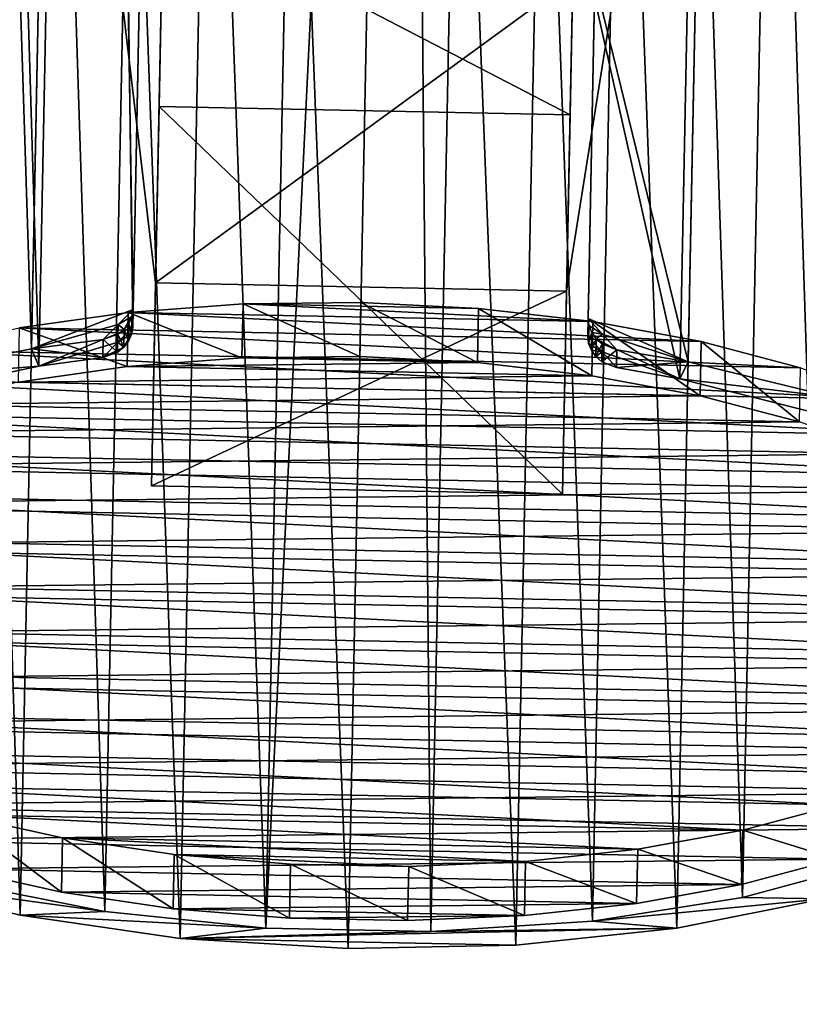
# Model space of a CAD drawing. Header units: millimetres. Extents: x -44 to 62, y -370 to 390.
# Tile 52 of 59: x -11 to 15, y 270 to 303. Entities that reach past the tile are written whole.
import ezdxf

# ---------------------------------------------------------------- set-up
doc = ezdxf.new("R2010")
doc.units = ezdxf.units.MM
doc.header["$LTSCALE"] = 25.4
doc.layers.get('0').update_dxf_attribs({"true_color": 0xff5454})

# ---------------------------------------------------------------- blocks, each defined once
blk = doc.blocks.new('MONO-DEEP-III-10461-10466.STL')
at = {"color": 250, "true_color": 0x262626}
mesh = blk.add_polyface(dxfattribs=at)
corners = [(-11.05, 292.051, 90.424), (-14.127, 387.972, 47.438), (-16.05, 291.046, 87.77), (-9.127, 388.977, 50.092)]
mesh.append_faces([[corners[k] for k in face] for face in [(0, 1, 2), (1, 0, 3)]], dxfattribs={"vtx0": -1, "color": 250})
mesh = blk.add_polyface(dxfattribs=at)
corners = [(-7.588, 293.391, 91.206), (-9.127, 388.977, 50.092), (-11.05, 292.051, 90.424), (-7.359, 304.93, 86.405)]
mesh.append_faces([[corners[k] for k in face] for face in [(0, 1, 2), (1, 0, 3)]], dxfattribs={"vtx0": -1, "color": 250})
mesh = blk.add_polyface(dxfattribs=at)
corners = [(11.316, 291.607, 90.424), (8.138, 304.622, 86.405), (7.909, 293.083, 91.206), (13.239, 388.533, 50.092)]
mesh.append_faces([[corners[k] for k in face] for face in [(0, 1, 2), (1, 0, 3)]], dxfattribs={"vtx0": -1, "color": 250})
mesh = blk.add_polyface(dxfattribs=at)
corners = [(16.272, 290.404, 87.77), (13.239, 388.533, 50.092), (11.316, 291.607, 90.424), (18.195, 387.33, 47.438)]
mesh.append_faces([[corners[k] for k in face] for face in [(0, 1, 2), (1, 0, 3)]], dxfattribs={"vtx0": -1, "color": 250})
mesh = blk.add_polyface(dxfattribs=at)
corners = [(-13.71, 387.368, 46.008), (-10.794, 291.46, 89.016), (-15.632, 290.442, 86.339), (-8.871, 388.386, 48.684)]
mesh.append_faces([[corners[k] for k in face] for face in [(0, 1, 2), (1, 0, 3)]], dxfattribs={"vtx0": -1, "color": 250})
mesh = blk.add_polyface(dxfattribs=at)
corners = [(-8.871, 388.386, 48.684), (-7.6, 292.789, 89.759), (-10.794, 291.46, 89.016), (-7.371, 304.328, 84.958)]
mesh.append_faces([[corners[k] for k in face] for face in [(0, 1, 2), (1, 0, 3)]], dxfattribs={"vtx0": -1, "color": 250})
mesh = blk.add_polyface(dxfattribs=at)
corners = [(8.126, 304.02, 84.958), (11.036, 291.027, 89.016), (7.897, 292.481, 89.759), (12.959, 387.953, 48.684)]
mesh.append_faces([[corners[k] for k in face] for face in [(0, 1, 2), (1, 0, 3)]], dxfattribs={"vtx0": -1, "color": 250})
mesh = blk.add_polyface(dxfattribs=at)
corners = [(12.959, 387.953, 48.684), (15.83, 289.818, 86.339), (11.036, 291.027, 89.016), (17.753, 386.744, 46.008)]
mesh.append_faces([[corners[k] for k in face] for face in [(0, 1, 2), (1, 0, 3)]], dxfattribs={"vtx0": -1, "color": 250})
mesh = blk.add_polyface(dxfattribs=at)
corners = [(17.674, 274.577, 49.801), (15.096, 370.285, 6.328), (13.173, 273.359, 46.66), (19.597, 371.503, 9.469)]
mesh.append_faces([[corners[k] for k in face] for face in [(0, 1, 2), (1, 0, 3)]], dxfattribs={"vtx0": -1, "color": 250})
mesh = blk.add_polyface(dxfattribs=at)
corners = [(-14.466, 370.884, 6.356), (-11.433, 272.755, 44.034), (-16.389, 273.958, 46.688), (-9.51, 369.681, 3.702)]
mesh.append_faces([[corners[k] for k in face] for face in [(0, 1, 2), (1, 0, 3)]], dxfattribs={"vtx0": -1, "color": 250})
mesh = blk.add_polyface(dxfattribs=at)
corners = [(-8.547, 272.883, 44.48), (-11.707, 370.817, 6.328), (-13.63, 273.891, 46.66), (-6.624, 369.809, 4.148)]
mesh.append_faces([[corners[k] for k in face] for face in [(0, 1, 2), (1, 0, 3)]], dxfattribs={"vtx0": -1, "color": 250})
mesh = blk.add_polyface(dxfattribs=at)
corners = [(13.173, 273.359, 46.66), (9.977, 369.48, 4.148), (8.054, 272.554, 44.48), (15.096, 370.285, 6.328)]
mesh.append_faces([[corners[k] for k in face] for face in [(0, 1, 2), (1, 0, 3)]], dxfattribs={"vtx0": -1, "color": 250})
mesh = blk.add_polyface(dxfattribs=at)
corners = [(12.856, 369.237, 3.702), (15.933, 273.316, 46.688), (10.933, 272.311, 44.034), (17.856, 370.242, 6.356)]
mesh.append_faces([[corners[k] for k in face] for face in [(0, 1, 2), (1, 0, 3)]], dxfattribs={"vtx0": -1, "color": 250})
mesh = blk.add_polyface(dxfattribs=at)
corners = [(-9.51, 369.681, 3.702), (-5.98, 271.964, 42.393), (-11.433, 272.755, 44.034), (-4.057, 368.89, 2.062)]
mesh.append_faces([[corners[k] for k in face] for face in [(0, 1, 2), (1, 0, 3)]], dxfattribs={"vtx0": -1, "color": 250})
mesh = blk.add_polyface(dxfattribs=at)
corners = [(-3.066, 272.31, 43.364), (-6.624, 369.809, 4.148), (-8.547, 272.883, 44.48), (-1.143, 369.236, 3.032)]
mesh.append_faces([[corners[k] for k in face] for face in [(0, 1, 2), (1, 0, 3)]], dxfattribs={"vtx0": -1, "color": 250})
mesh = blk.add_polyface(dxfattribs=at)
corners = [(8.054, 272.554, 44.48), (4.478, 369.125, 3.032), (2.555, 272.199, 43.364), (9.977, 369.48, 4.148)]
mesh.append_faces([[corners[k] for k in face] for face in [(0, 1, 2), (1, 0, 3)]], dxfattribs={"vtx0": -1, "color": 250})
mesh = blk.add_polyface(dxfattribs=at)
corners = [(1.666, 369.122, 2.892), (-1.143, 369.236, 3.032), (-3.066, 272.31, 43.364)]
mesh.append_faces([[corners[k] for k in face] for face in [(0, 1, 2)]], dxfattribs={"color": 250})
mesh = blk.add_polyface(dxfattribs=at)
corners = [(2.555, 272.199, 43.364), (1.666, 369.122, 2.892), (-3.066, 272.31, 43.364)]
mesh.append_faces([[corners[k] for k in face] for face in [(0, 1, 2)]], dxfattribs={"color": 250})
mesh = blk.add_polyface(dxfattribs=at)
corners = [(4.478, 369.125, 3.032), (1.666, 369.122, 2.892), (2.555, 272.199, 43.364)]
mesh.append_faces([[corners[k] for k in face] for face in [(0, 1, 2)]], dxfattribs={"color": 250})
mesh = blk.add_polyface(dxfattribs=at)
corners = [(7.376, 368.663, 2.062), (10.933, 272.311, 44.034), (5.453, 271.737, 42.393), (12.856, 369.237, 3.702)]
mesh.append_faces([[corners[k] for k in face] for face in [(0, 1, 2), (1, 0, 3)]], dxfattribs={"vtx0": -1, "color": 250})
mesh = blk.add_polyface(dxfattribs=at)
corners = [(-4.057, 368.89, 2.062), (-0.268, 271.62, 41.838), (-5.98, 271.964, 42.393), (1.655, 368.546, 1.507)]
mesh.append_faces([[corners[k] for k in face] for face in [(0, 1, 2), (1, 0, 3)]], dxfattribs={"vtx0": -1, "color": 250})
mesh = blk.add_polyface(dxfattribs=at)
corners = [(1.655, 368.546, 1.507), (5.453, 271.737, 42.393), (-0.268, 271.62, 41.838), (7.376, 368.663, 2.062)]
mesh.append_faces([[corners[k] for k in face] for face in [(0, 1, 2), (1, 0, 3)]], dxfattribs={"vtx0": -1, "color": 250})
mesh = blk.add_polyface(dxfattribs=at)
corners = [(29.2, 340.4, 151.375), (-29.2, -340.4, 151.375), (-29.2, 340.4, 151.375), (29.2, -340.4, 151.375)]
mesh.append_faces([[corners[k] for k in face] for face in [(0, 1, 2), (1, 0, 3)]], dxfattribs={"vtx0": -1, "color": 250})
mesh = blk.add_polyface(dxfattribs=at)
corners = [(29.2, -340.4, 152.175), (-29.2, 340.4, 152.175), (-29.2, -340.4, 152.175), (29.2, 340.4, 152.175)]
mesh.append_faces([[corners[k] for k in face] for face in [(0, 1, 2), (1, 0, 3)]], dxfattribs={"vtx0": -1, "color": 250})
at = {"color": 18, "true_color": 0x000000}
mesh = blk.add_polyface(dxfattribs=at)
corners = [(-8.233, 306.225, 134.853), (-6.563, 307.216, 90.453), (-6.82, 294.292, 95.831), (-7.831, 326.533, 126.402)]
mesh.append_faces([[corners[k] for k in face] for face in [(0, 1, 2), (1, 0, 3)]], dxfattribs={"vtx0": -1, "color": 18})
mesh = blk.add_polyface(dxfattribs=at)
corners = [(7.434, 306.938, 90.453), (9.063, 305.881, 134.853), (7.177, 294.015, 95.831), (9.466, 326.19, 126.402)]
mesh.append_faces([[corners[k] for k in face] for face in [(0, 1, 2), (1, 0, 3)]], dxfattribs={"vtx0": -1, "color": 18})
mesh = blk.add_polyface(dxfattribs=at)
corners = [(-6.82, 294.292, 95.831), (-6.701, 300.303, 73.834), (-6.957, 287.38, 79.212), (-6.563, 307.216, 90.453)]
mesh.append_faces([[corners[k] for k in face] for face in [(0, 1, 2), (1, 0, 3)]], dxfattribs={"vtx0": -1, "color": 18})
mesh = blk.add_polyface(dxfattribs=at)
corners = [(-6.563, 307.216, 90.453), (7.297, 300.025, 73.834), (-6.701, 300.303, 73.834), (7.434, 306.938, 90.453)]
mesh.append_faces([[corners[k] for k in face] for face in [(0, 1, 2), (1, 0, 3)]], dxfattribs={"vtx0": -1, "color": 18})
mesh = blk.add_polyface(dxfattribs=at)
corners = [(7.297, 300.025, 73.834), (7.177, 294.015, 95.831), (7.04, 287.102, 79.212), (7.434, 306.938, 90.453)]
mesh.append_faces([[corners[k] for k in face] for face in [(0, 1, 2), (1, 0, 3)]], dxfattribs={"vtx0": -1, "color": 18})
mesh = blk.add_polyface(dxfattribs=at)
corners = [(9.063, 305.881, 134.853), (-6.82, 294.292, 95.831), (7.177, 294.015, 95.831), (-8.233, 306.225, 134.853)]
mesh.append_faces([[corners[k] for k in face] for face in [(0, 1, 2), (1, 0, 3)]], dxfattribs={"vtx0": -1, "color": 18})
at = {"color": 250, "true_color": 0x262626}
mesh = blk.add_polyface(dxfattribs=at)
corners = [(-7.371, 304.328, 84.958), (-7.588, 293.391, 91.206), (-7.6, 292.789, 89.759), (-7.359, 304.93, 86.405)]
mesh.append_faces([[corners[k] for k in face] for face in [(0, 1, 2), (1, 0, 3)]], dxfattribs={"vtx0": -1, "color": 250})
mesh = blk.add_polyface(dxfattribs=at)
corners = [(7.909, 293.083, 91.206), (8.126, 304.02, 84.958), (7.897, 292.481, 89.759), (8.138, 304.622, 86.405)]
mesh.append_faces([[corners[k] for k in face] for face in [(0, 1, 2), (1, 0, 3)]], dxfattribs={"vtx0": -1, "color": 250})
at = {"color": 18, "true_color": 0x000000}
mesh = blk.add_polyface(dxfattribs=at)
corners = [(-6.701, 300.303, 73.834), (7.04, 287.102, 79.212), (-6.957, 287.38, 79.212), (7.297, 300.025, 73.834)]
mesh.append_faces([[corners[k] for k in face] for face in [(0, 1, 2), (1, 0, 3)]], dxfattribs={"vtx0": -1, "color": 18})
mesh = blk.add_polyface(dxfattribs=at)
corners = [(7.177, 294.015, 95.831), (-6.957, 287.38, 79.212), (7.04, 287.102, 79.212), (-6.82, 294.292, 95.831)]
mesh.append_faces([[corners[k] for k in face] for face in [(0, 1, 2), (1, 0, 3)]], dxfattribs={"vtx0": -1, "color": 18})
mesh = blk.add_polyface(dxfattribs=at)
corners = [(-6.189, 274.824, 44.049), (1.799, 274.418, 43.453), (-2.223, 274.497, 43.453), (5.775, 274.587, 44.049), (-9.995, 275.389, 45.226), (9.6, 275, 45.226), (-13.542, 276.178, 46.952), (13.176, 275.648, 46.952), (-16.74, 277.17, 49.183), (16.41, 276.512, 49.183), (-19.504, 278.339, 51.862), (19.219, 277.571, 51.862), (-21.764, 279.656, 54.92), (21.529, 278.797, 54.92), (-23.46, 281.086, 58.276), (23.281, 280.159, 58.276), (-24.55, 282.593, 61.844), (24.43, 281.621, 61.844), (-25.005, 284.136, 65.531), (24.945, 283.145, 65.531), (-24.812, 285.677, 69.243), (24.814, 284.692, 69.243), (-23.977, 287.175, 72.883), (24.039, 286.222, 72.883), (-22.522, 288.591, 76.356), (22.641, 287.695, 76.356), (-20.484, 289.889, 79.573), (20.657, 289.073, 79.573), (-17.917, 291.036, 82.45), (18.136, 290.32, 82.45), (-14.885, 292, 84.914), (15.146, 291.405, 84.914), (-11.469, 292.759, 86.899), (11.762, 292.298, 86.899), (-7.757, 293.291, 88.355), (8.074, 292.977, 88.355), (-3.844, 293.583, 89.244), (4.175, 293.424, 89.244), (0.168, 293.628, 89.543)]
mesh.append_faces([[corners[k] for k in face] for face in [(0, 1, 2), (37, 36, 38)]], dxfattribs={"vtx0": -1, "color": 18})
mesh.append_faces([[corners[k] for k in face] for face in [(1, 0, 3), (3, 4, 5), (5, 6, 7), (7, 8, 9), (9, 10, 11), (11, 12, 13), (13, 14, 15), (15, 16, 17), (17, 18, 19), (19, 20, 21), (21, 22, 23), (23, 24, 25), (25, 26, 27), (27, 28, 29), (29, 30, 31), (31, 32, 33), (33, 34, 35), (35, 36, 37)]], dxfattribs={"vtx0": -1, "vtx1": -1, "color": 18})
mesh.append_faces([[corners[k] for k in face] for face in [(3, 0, 4), (5, 4, 6), (7, 6, 8), (9, 8, 10), (11, 10, 12), (13, 12, 14), (15, 14, 16), (17, 16, 18), (19, 18, 20), (21, 20, 22), (23, 22, 24), (25, 24, 26), (27, 26, 28), (29, 28, 30), (31, 30, 32), (33, 32, 34), (35, 34, 36)]], dxfattribs={"vtx0": -1, "vtx2": -1, "color": 18})
mesh = blk.add_polyface(dxfattribs=at)
corners = [(-3.88, 291.737, 90.012), (-7.757, 293.291, 88.355), (-7.793, 291.445, 89.123), (-3.844, 293.583, 89.244)]
mesh.append_faces([[corners[k] for k in face] for face in [(0, 1, 2), (1, 0, 3)]], dxfattribs={"vtx0": -1, "color": 18})
mesh = blk.add_polyface(dxfattribs=at)
corners = [(0.132, 291.782, 90.311), (-3.844, 293.583, 89.244), (-3.88, 291.737, 90.012), (0.168, 293.628, 89.543)]
mesh.append_faces([[corners[k] for k in face] for face in [(0, 1, 2), (1, 0, 3)]], dxfattribs={"vtx0": -1, "color": 18})
mesh = blk.add_polyface(dxfattribs=at)
corners = [(4.139, 291.578, 90.012), (0.168, 293.628, 89.543), (0.132, 291.782, 90.311), (4.175, 293.424, 89.244)]
mesh.append_faces([[corners[k] for k in face] for face in [(0, 1, 2), (1, 0, 3)]], dxfattribs={"vtx0": -1, "color": 18})
mesh = blk.add_polyface(dxfattribs=at)
corners = [(-7.793, 291.445, 89.123), (-11.469, 292.759, 86.899), (-11.506, 290.913, 87.667), (-7.757, 293.291, 88.355)]
mesh.append_faces([[corners[k] for k in face] for face in [(0, 1, 2), (1, 0, 3)]], dxfattribs={"vtx0": -1, "color": 18})
at = {"color": 250, "true_color": 0x262626}
mesh = blk.add_polyface(dxfattribs=at)
corners = [(-7.588, 293.391, 91.206), (-11.05, 292.051, 90.424), (-8.1, 292.881, 91.257)]
mesh.append_faces([[corners[k] for k in face] for face in [(0, 1, 2)]], dxfattribs={"color": 250})
mesh = blk.add_polyface(dxfattribs=at)
corners = [(-7.588, 293.391, 91.206), (-8.1, 292.881, 91.257), (-7.627, 293.147, 91.297)]
mesh.append_faces([[corners[k] for k in face] for face in [(0, 1, 2)]], dxfattribs={"color": 250})
mesh = blk.add_polyface(dxfattribs=at)
corners = [(-7.895, 292.709, 91.397), (-7.627, 293.147, 91.297), (-8.1, 292.881, 91.257), (-7.731, 292.917, 91.361)]
mesh.append_faces([[corners[k] for k in face] for face in [(0, 1, 2), (1, 0, 3)]], dxfattribs={"vtx0": -1, "color": 250})
mesh = blk.add_polyface(dxfattribs=at)
corners = [(-7.639, 292.546, 89.849), (-7.731, 292.917, 91.361), (-7.743, 292.314, 89.912), (-7.627, 293.147, 91.297)]
mesh.append_faces([[corners[k] for k in face] for face in [(0, 1, 2), (1, 0, 3)]], dxfattribs={"vtx0": -1, "color": 250})
mesh = blk.add_polyface(dxfattribs=at)
corners = [(-7.6, 292.789, 89.759), (-7.627, 293.147, 91.297), (-7.639, 292.546, 89.849), (-7.588, 293.391, 91.206)]
mesh.append_faces([[corners[k] for k in face] for face in [(0, 1, 2), (1, 0, 3)]], dxfattribs={"vtx0": -1, "color": 250})
at = {"color": 18, "true_color": 0x000000}
mesh = blk.add_polyface(dxfattribs=at)
corners = [(8.037, 291.131, 89.123), (4.175, 293.424, 89.244), (4.139, 291.578, 90.012), (8.074, 292.977, 88.355)]
mesh.append_faces([[corners[k] for k in face] for face in [(0, 1, 2), (1, 0, 3)]], dxfattribs={"vtx0": -1, "color": 18})
at = {"color": 250, "true_color": 0x262626}
mesh = blk.add_polyface(dxfattribs=at)
corners = [(-8.1, 292.881, 91.257), (-11.05, 292.051, 90.424), (-8.608, 292.367, 91.3)]
mesh.append_faces([[corners[k] for k in face] for face in [(0, 1, 2)]], dxfattribs={"color": 250})
mesh = blk.add_polyface(dxfattribs=at)
corners = [(-8.1, 292.881, 91.257), (-8.608, 292.367, 91.3), (-8.105, 292.543, 91.398)]
mesh.append_faces([[corners[k] for k in face] for face in [(0, 1, 2)]], dxfattribs={"color": 250})
mesh = blk.add_polyface(dxfattribs=at)
corners = [(-7.895, 292.709, 91.397), (-8.1, 292.881, 91.257), (-8.105, 292.543, 91.398)]
mesh.append_faces([[corners[k] for k in face] for face in [(0, 1, 2)]], dxfattribs={"color": 250})
mesh = blk.add_polyface(dxfattribs=at)
corners = [(-7.743, 292.314, 89.912), (-7.895, 292.709, 91.397), (-7.908, 292.105, 89.944), (-7.731, 292.917, 91.361)]
mesh.append_faces([[corners[k] for k in face] for face in [(0, 1, 2), (1, 0, 3)]], dxfattribs={"vtx0": -1, "color": 250})
mesh = blk.add_polyface(dxfattribs=at)
corners = [(7.938, 292.839, 91.296), (7.897, 292.481, 89.759), (7.927, 292.236, 89.849), (7.909, 293.083, 91.206)]
mesh.append_faces([[corners[k] for k in face] for face in [(0, 1, 2), (1, 0, 3)]], dxfattribs={"vtx0": -1, "color": 250})
mesh = blk.add_polyface(dxfattribs=at)
corners = [(8.4, 292.553, 91.257), (7.909, 293.083, 91.206), (7.938, 292.839, 91.296)]
mesh.append_faces([[corners[k] for k in face] for face in [(0, 1, 2)]], dxfattribs={"color": 250})
mesh = blk.add_polyface(dxfattribs=at)
corners = [(11.316, 291.607, 90.424), (7.909, 293.083, 91.206), (8.4, 292.553, 91.257)]
mesh.append_faces([[corners[k] for k in face] for face in [(0, 1, 2)]], dxfattribs={"color": 250})
mesh = blk.add_polyface(dxfattribs=at)
corners = [(8.034, 292.604, 91.361), (7.927, 292.236, 89.849), (8.022, 292.001, 89.912), (7.938, 292.839, 91.296)]
mesh.append_faces([[corners[k] for k in face] for face in [(0, 1, 2), (1, 0, 3)]], dxfattribs={"vtx0": -1, "color": 250})
mesh = blk.add_polyface(dxfattribs=at)
corners = [(8.034, 292.604, 91.361), (8.4, 292.553, 91.257), (7.938, 292.839, 91.296), (8.189, 292.39, 91.397)]
mesh.append_faces([[corners[k] for k in face] for face in [(0, 1, 2), (1, 0, 3)]], dxfattribs={"vtx0": -1, "color": 250})
at = {"color": 18, "true_color": 0x000000}
mesh = blk.add_polyface(dxfattribs=at)
corners = [(11.726, 290.452, 87.667), (8.074, 292.977, 88.355), (8.037, 291.131, 89.123), (11.762, 292.298, 86.899)]
mesh.append_faces([[corners[k] for k in face] for face in [(0, 1, 2), (1, 0, 3)]], dxfattribs={"vtx0": -1, "color": 18})
at = {"color": 250, "true_color": 0x262626}
mesh = blk.add_polyface(dxfattribs=at)
corners = [(-7.6, 292.789, 89.759), (-8.112, 292.275, 89.801), (-10.794, 291.46, 89.016)]
mesh.append_faces([[corners[k] for k in face] for face in [(0, 1, 2)]], dxfattribs={"color": 250})
mesh = blk.add_polyface(dxfattribs=at)
corners = [(-8.117, 291.937, 89.942), (-8.608, 292.367, 91.3), (-8.62, 291.757, 89.834), (-8.105, 292.543, 91.398)]
mesh.append_faces([[corners[k] for k in face] for face in [(0, 1, 2), (1, 0, 3)]], dxfattribs={"vtx0": -1, "color": 250})
mesh = blk.add_polyface(dxfattribs=at)
corners = [(-7.908, 292.105, 89.944), (-8.105, 292.543, 91.398), (-8.117, 291.937, 89.942), (-7.895, 292.709, 91.397)]
mesh.append_faces([[corners[k] for k in face] for face in [(0, 1, 2), (1, 0, 3)]], dxfattribs={"vtx0": -1, "color": 250})
mesh = blk.add_polyface(dxfattribs=at)
corners = [(-7.6, 292.789, 89.759), (-7.639, 292.546, 89.849), (-8.112, 292.275, 89.801)]
mesh.append_faces([[corners[k] for k in face] for face in [(0, 1, 2)]], dxfattribs={"color": 250})
mesh = blk.add_polyface(dxfattribs=at)
corners = [(-7.639, 292.546, 89.849), (-7.908, 292.105, 89.944), (-8.112, 292.275, 89.801), (-7.743, 292.314, 89.912)]
mesh.append_faces([[corners[k] for k in face] for face in [(0, 1, 2), (1, 0, 3)]], dxfattribs={"vtx0": -1, "color": 250})
mesh = blk.add_polyface(dxfattribs=at)
corners = [(8.388, 291.948, 89.801), (7.927, 292.236, 89.849), (7.897, 292.481, 89.759)]
mesh.append_faces([[corners[k] for k in face] for face in [(0, 1, 2)]], dxfattribs={"color": 250})
mesh = blk.add_polyface(dxfattribs=at)
corners = [(11.036, 291.027, 89.016), (8.388, 291.948, 89.801), (7.897, 292.481, 89.759)]
mesh.append_faces([[corners[k] for k in face] for face in [(0, 1, 2)]], dxfattribs={"color": 250})
mesh = blk.add_polyface(dxfattribs=at)
corners = [(8.189, 292.39, 91.397), (8.022, 292.001, 89.912), (8.177, 291.786, 89.944), (8.034, 292.604, 91.361)]
mesh.append_faces([[corners[k] for k in face] for face in [(0, 1, 2), (1, 0, 3)]], dxfattribs={"vtx0": -1, "color": 250})
mesh = blk.add_polyface(dxfattribs=at)
corners = [(8.888, 292.02, 91.3), (8.4, 292.553, 91.257), (8.189, 292.39, 91.397)]
mesh.append_faces([[corners[k] for k in face] for face in [(0, 1, 2)]], dxfattribs={"color": 250})
mesh = blk.add_polyface(dxfattribs=at)
corners = [(11.316, 291.607, 90.424), (8.4, 292.553, 91.257), (8.888, 292.02, 91.3)]
mesh.append_faces([[corners[k] for k in face] for face in [(0, 1, 2)]], dxfattribs={"color": 250})
mesh = blk.add_polyface(dxfattribs=at)
corners = [(5.453, 271.737, 42.393), (-5.98, 271.964, 42.393), (-0.268, 271.62, 41.838), (10.933, 272.311, 44.034), (2.555, 272.199, 43.364), (8.054, 272.554, 44.48), (15.933, 273.316, 46.688), (13.173, 273.359, 46.66), (17.674, 274.577, 49.801), (20.234, 274.709, 50.239), (21.346, 276.151, 53.757), (23.647, 276.428, 54.534), (24.017, 278.006, 58.344), (26.025, 278.399, 59.383), (25.562, 280.057, 63.345), (27.263, 280.535, 64.575), (25.909, 282.207, 68.528), (27.307, 282.742, 69.883), (25.042, 284.355, 73.651), (26.155, 284.926, 75.075), (23.001, 286.402, 78.473), (23.857, 286.989, 79.924), (19.882, 288.252, 82.77), (20.514, 288.842, 84.218), (15.83, 289.818, 86.339), (16.272, 290.404, 87.77), (11.036, 291.027, 89.016), (11.316, 291.607, 90.424), (8.876, 291.41, 89.834), (8.888, 292.02, 91.3), (-3.066, 272.31, 43.364), (-11.433, 272.755, 44.034), (-8.547, 272.883, 44.48), (-16.389, 273.958, 46.688), (-13.63, 273.891, 46.66), (-18.079, 275.287, 49.801), (-20.631, 275.52, 50.239), (-21.686, 277.004, 53.757), (-23.975, 277.373, 54.534), (-24.281, 278.964, 58.344), (-26.272, 279.436, 59.383), (-25.743, 281.075, 63.345), (-27.425, 281.62, 64.575), (-26.005, 283.237, 68.528), (-27.381, 283.827, 69.883), (-25.053, 285.349, 73.651), (-26.143, 285.963, 75.075), (-22.933, 287.314, 78.473), (-23.765, 287.934, 79.924), (-19.743, 289.038, 82.77), (-20.351, 289.653, 84.218), (-15.632, 290.442, 86.339), (-16.05, 291.046, 87.77), (-10.794, 291.46, 89.016), (-11.05, 292.051, 90.424), (-8.62, 291.757, 89.834), (-8.608, 292.367, 91.3)]
mesh.append_faces([[corners[k] for k in face] for face in [(0, 1, 2), (28, 27, 29), (54, 55, 56)]], dxfattribs={"vtx0": -1, "color": 250})
mesh.append_faces([[corners[k] for k in face] for face in [(4, 3, 5), (5, 6, 7), (7, 6, 8), (8, 9, 10), (10, 11, 12), (12, 13, 14), (14, 15, 16), (16, 17, 18), (18, 19, 20), (20, 21, 22), (22, 23, 24), (24, 25, 26), (26, 27, 28), (1, 30, 31), (30, 1, 4), (31, 32, 33), (33, 35, 36), (36, 37, 38), (38, 39, 40), (40, 41, 42), (42, 43, 44), (44, 45, 46), (46, 47, 48), (48, 49, 50), (50, 51, 52), (52, 53, 54)]], dxfattribs={"vtx0": -1, "vtx1": -1, "color": 250})
mesh.append_faces([[corners[k] for k in face] for face in [(1, 3, 4)]], dxfattribs={"vtx0": -1, "vtx1": -1, "vtx2": -1, "color": 250})
mesh.append_faces([[corners[k] for k in face] for face in [(1, 0, 3), (5, 3, 6), (8, 6, 9), (10, 9, 11), (12, 11, 13), (14, 13, 15), (16, 15, 17), (18, 17, 19), (20, 19, 21), (22, 21, 23), (24, 23, 25), (26, 25, 27), (31, 30, 32), (33, 32, 34), (33, 34, 35), (36, 35, 37), (38, 37, 39), (40, 39, 41), (42, 41, 43), (44, 43, 45), (46, 45, 47), (48, 47, 49), (50, 49, 51), (52, 51, 53), (54, 53, 55)]], dxfattribs={"vtx0": -1, "vtx2": -1, "color": 250})
mesh = blk.add_polyface(dxfattribs=at)
corners = [(-8.112, 292.275, 89.801), (-8.62, 291.757, 89.834), (-10.794, 291.46, 89.016)]
mesh.append_faces([[corners[k] for k in face] for face in [(0, 1, 2)]], dxfattribs={"color": 250})
mesh = blk.add_polyface(dxfattribs=at)
corners = [(-7.908, 292.105, 89.944), (-8.62, 291.757, 89.834), (-8.112, 292.275, 89.801)]
mesh.append_faces([[corners[k] for k in face] for face in [(0, 1, 2)]], dxfattribs={"color": 250})
mesh = blk.add_polyface(dxfattribs=at)
corners = [(8.388, 291.948, 89.801), (8.022, 292.001, 89.912), (7.927, 292.236, 89.849), (8.177, 291.786, 89.944)]
mesh.append_faces([[corners[k] for k in face] for face in [(0, 1, 2), (1, 0, 3)]], dxfattribs={"vtx0": -1, "color": 250})
mesh = blk.add_polyface(dxfattribs=at)
corners = [(8.392, 292.216, 91.398), (8.177, 291.786, 89.944), (8.38, 291.61, 89.942), (8.189, 292.39, 91.397)]
mesh.append_faces([[corners[k] for k in face] for face in [(0, 1, 2), (1, 0, 3)]], dxfattribs={"vtx0": -1, "color": 250})
mesh = blk.add_polyface(dxfattribs=at)
corners = [(8.888, 292.02, 91.3), (8.189, 292.39, 91.397), (8.392, 292.216, 91.398)]
mesh.append_faces([[corners[k] for k in face] for face in [(0, 1, 2)]], dxfattribs={"color": 250})
mesh = blk.add_polyface(dxfattribs=at)
corners = [(8.888, 292.02, 91.3), (8.38, 291.61, 89.942), (8.876, 291.41, 89.834), (8.392, 292.216, 91.398)]
mesh.append_faces([[corners[k] for k in face] for face in [(0, 1, 2), (1, 0, 3)]], dxfattribs={"vtx0": -1, "color": 250})
at = {"color": 18, "true_color": 0x000000}
mesh = blk.add_polyface(dxfattribs=at)
corners = [(15.109, 289.559, 85.682), (11.762, 292.298, 86.899), (11.726, 290.452, 87.667), (15.146, 291.405, 84.914)]
mesh.append_faces([[corners[k] for k in face] for face in [(0, 1, 2), (1, 0, 3)]], dxfattribs={"vtx0": -1, "color": 18})
at = {"color": 250, "true_color": 0x262626}
mesh = blk.add_polyface(dxfattribs=at)
corners = [(-7.908, 292.105, 89.944), (-8.117, 291.937, 89.942), (-8.62, 291.757, 89.834)]
mesh.append_faces([[corners[k] for k in face] for face in [(0, 1, 2)]], dxfattribs={"color": 250})
mesh = blk.add_polyface(dxfattribs=at)
corners = [(8.388, 291.948, 89.801), (8.38, 291.61, 89.942), (8.177, 291.786, 89.944)]
mesh.append_faces([[corners[k] for k in face] for face in [(0, 1, 2)]], dxfattribs={"color": 250})
mesh = blk.add_polyface(dxfattribs=at)
corners = [(8.876, 291.41, 89.834), (8.38, 291.61, 89.942), (8.388, 291.948, 89.801)]
mesh.append_faces([[corners[k] for k in face] for face in [(0, 1, 2)]], dxfattribs={"color": 250})
mesh = blk.add_polyface(dxfattribs=at)
corners = [(11.036, 291.027, 89.016), (8.876, 291.41, 89.834), (8.388, 291.948, 89.801)]
mesh.append_faces([[corners[k] for k in face] for face in [(0, 1, 2)]], dxfattribs={"color": 250})
at = {"color": 18, "true_color": 0x000000}
mesh = blk.add_polyface(dxfattribs=at)
corners = [(5.738, 272.74, 44.817), (-2.26, 272.651, 44.222), (1.763, 272.571, 44.222), (-6.225, 272.978, 44.817), (9.563, 273.154, 45.994), (-10.031, 273.543, 45.994), (13.139, 273.801, 47.72), (-13.579, 274.331, 47.72), (16.373, 274.666, 49.952), (-16.776, 275.323, 49.952), (19.182, 275.725, 52.631), (-19.541, 276.493, 52.631), (21.492, 276.951, 55.688), (-21.8, 277.81, 55.688), (23.245, 278.313, 59.044), (-23.497, 279.24, 59.044), (24.393, 279.775, 62.612), (-24.587, 280.746, 62.612), (24.908, 281.299, 66.299), (-25.041, 282.29, 66.299), (24.777, 282.846, 70.011), (-24.849, 283.831, 70.011), (24.002, 284.376, 73.651), (-24.014, 285.328, 73.651), (22.605, 285.849, 77.124), (-22.559, 286.745, 77.124), (20.62, 287.227, 80.341), (-20.521, 288.043, 80.341), (18.1, 288.474, 83.218), (-17.953, 289.189, 83.218), (15.109, 289.559, 85.682), (-14.922, 290.154, 85.682), (11.726, 290.452, 87.667), (-11.506, 290.913, 87.667), (8.037, 291.131, 89.123), (-7.793, 291.445, 89.123), (4.139, 291.578, 90.012), (-3.88, 291.737, 90.012), (0.132, 291.782, 90.311)]
mesh.append_faces([[corners[k] for k in face] for face in [(0, 1, 2), (37, 36, 38)]], dxfattribs={"vtx0": -1, "color": 18})
mesh.append_faces([[corners[k] for k in face] for face in [(1, 0, 3), (3, 4, 5), (5, 6, 7), (7, 8, 9), (9, 10, 11), (11, 12, 13), (13, 14, 15), (15, 16, 17), (17, 18, 19), (19, 20, 21), (21, 22, 23), (23, 24, 25), (25, 26, 27), (27, 28, 29), (29, 30, 31), (31, 32, 33), (33, 34, 35), (35, 36, 37)]], dxfattribs={"vtx0": -1, "vtx1": -1, "color": 18})
mesh.append_faces([[corners[k] for k in face] for face in [(3, 0, 4), (5, 4, 6), (7, 6, 8), (9, 8, 10), (11, 10, 12), (13, 12, 14), (15, 14, 16), (17, 16, 18), (19, 18, 20), (21, 20, 22), (23, 22, 24), (25, 24, 26), (27, 26, 28), (29, 28, 30), (31, 30, 32), (33, 32, 34), (35, 34, 36)]], dxfattribs={"vtx0": -1, "vtx2": -1, "color": 18})
mesh = blk.add_polyface(dxfattribs=at)
corners = [(13.176, 275.648, 46.952), (16.373, 274.666, 49.952), (13.139, 273.801, 47.72), (16.41, 276.512, 49.183)]
mesh.append_faces([[corners[k] for k in face] for face in [(0, 1, 2), (1, 0, 3)]], dxfattribs={"vtx0": -1, "color": 18})
mesh = blk.add_polyface(dxfattribs=at)
corners = [(-13.542, 276.178, 46.952), (-10.031, 273.543, 45.994), (-13.579, 274.331, 47.72), (-9.995, 275.389, 45.226)]
mesh.append_faces([[corners[k] for k in face] for face in [(0, 1, 2), (1, 0, 3)]], dxfattribs={"vtx0": -1, "color": 18})
mesh = blk.add_polyface(dxfattribs=at)
corners = [(-9.995, 275.389, 45.226), (-6.225, 272.978, 44.817), (-10.031, 273.543, 45.994), (-6.189, 274.824, 44.049)]
mesh.append_faces([[corners[k] for k in face] for face in [(0, 1, 2), (1, 0, 3)]], dxfattribs={"vtx0": -1, "color": 18})
mesh = blk.add_polyface(dxfattribs=at)
corners = [(9.6, 275, 45.226), (13.139, 273.801, 47.72), (9.563, 273.154, 45.994), (13.176, 275.648, 46.952)]
mesh.append_faces([[corners[k] for k in face] for face in [(0, 1, 2), (1, 0, 3)]], dxfattribs={"vtx0": -1, "color": 18})
mesh = blk.add_polyface(dxfattribs=at)
corners = [(-6.189, 274.824, 44.049), (-2.26, 272.651, 44.222), (-6.225, 272.978, 44.817), (-2.223, 274.497, 43.453)]
mesh.append_faces([[corners[k] for k in face] for face in [(0, 1, 2), (1, 0, 3)]], dxfattribs={"vtx0": -1, "color": 18})
mesh = blk.add_polyface(dxfattribs=at)
corners = [(5.775, 274.587, 44.049), (9.563, 273.154, 45.994), (5.738, 272.74, 44.817), (9.6, 275, 45.226)]
mesh.append_faces([[corners[k] for k in face] for face in [(0, 1, 2), (1, 0, 3)]], dxfattribs={"vtx0": -1, "color": 18})
mesh = blk.add_polyface(dxfattribs=at)
corners = [(-2.223, 274.497, 43.453), (1.763, 272.571, 44.222), (-2.26, 272.651, 44.222), (1.799, 274.418, 43.453)]
mesh.append_faces([[corners[k] for k in face] for face in [(0, 1, 2), (1, 0, 3)]], dxfattribs={"vtx0": -1, "color": 18})
mesh = blk.add_polyface(dxfattribs=at)
corners = [(1.799, 274.418, 43.453), (5.738, 272.74, 44.817), (1.763, 272.571, 44.222), (5.775, 274.587, 44.049)]
mesh.append_faces([[corners[k] for k in face] for face in [(0, 1, 2), (1, 0, 3)]], dxfattribs={"vtx0": -1, "color": 18})

msp = doc.modelspace()

# ---------------------------------------------------------------- block references
at = {"color": 0}
msp.add_blockref('MONO-DEEP-III-10461-10466.STL', (0, 0), dxfattribs=at)

doc.saveas('drawing.dxf')
